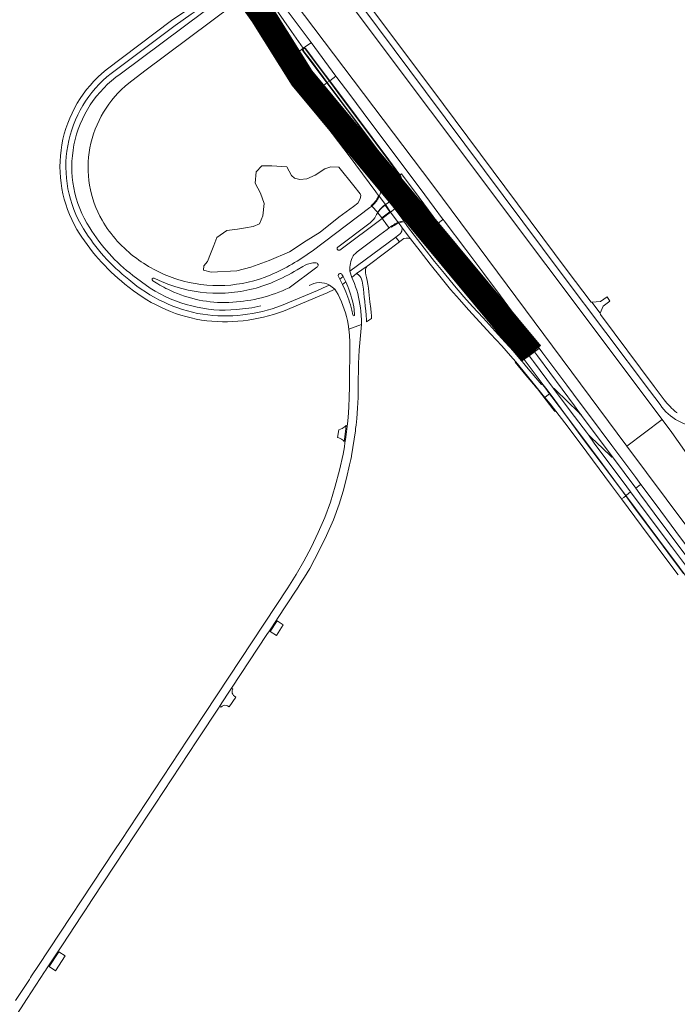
# Model space of a CAD drawing. Header units: metres. Extents: x 166325 to 190320, y 381923 to 404576.
# Tile 255 of 256: x 175236 to 175623, y 384067 to 384647. Entities that reach past the tile are written whole.
import ezdxf

# ---------------------------------------------------------------- set-up
doc = ezdxf.new("R2010")
doc.units = ezdxf.units.M
for name, color, linetype, lineweight in [('B-WE-OG-WATER_KANAAL-GV', 8, 'Continuous', 18), ('B-WE-OG-WATER_MEER-GV', 8, 'Continuous', 18), ('B-WE-VH-VERHARDING_ASFALT-GV', 8, 'Continuous', 18), ('B-WE-VH-VERHARDING_BETON-GV', 8, 'Continuous', 18), ('B-WE-VH-VERHARDING_BETONSTRAATSTEEN-GV', 8, 'Continuous', 18), ('B-WE-VH-VERHARDING_FUNDERING_ZAND-GV', 8, 'Continuous', 18), ('B-WE-VH-VERHARDING_N-WEG', 8, 'Continuous', 18)]:
    doc.layers.add(name, color=color, linetype=linetype, lineweight=lineweight)

msp = doc.modelspace()

# ---------------------------------------------------------------- linework, layer by layer
at = {"layer": 'B-WE-OG-WATER_KANAAL-GV', "flags": 128}
for points in [[(175409.635, 384684.626), (175395.93, 384702.923), (175388.437, 384712.927), (175331.845, 384788.48), (175300.935, 384787.103), (175369.981, 384694.603), (175397.717, 384657.461), (175479.35, 384549.446), (175593.64, 384395.996), (175614.488, 384411.641)], [(175620.298, 384403.898), (175614.488, 384411.641), (175593.64, 384395.996), (175628.445, 384349.332), (175661.073, 384314.203), (175662.992, 384315.563), (175663.766, 384314.524), (175665.712, 384311.915), (175665.893, 384311.672), (175665.415, 384311.327), (175669.775, 384312.379), (175671.669, 384316.005), (175671.182, 384315.647), (175671.011, 384315.874), (175669.092, 384318.464), (175668.601, 384319.263), (175668.38, 384319.623), (175669.47, 384320.48), (175667.205, 384325.203), (175666.818, 384326.011), (175664.99, 384329.824), (175670.246, 384333.254), (175667.328, 384337.431), (175642.648, 384372.219)]]:
    msp.add_lwpolyline(points, close=True, dxfattribs=at)
at = {"layer": 'B-WE-OG-WATER_MEER-GV', "flags": 128}
msp.add_lwpolyline([(175436.693, 384544.469), (175432.874, 384549.226), (175424.154, 384560.089), (175419.439, 384560.275), (175415.894, 384559.11), (175410.164, 384555.419), (175405.26, 384553.185), (175401.181, 384552.943), (175397.879, 384553.574), (175396.276, 384555.176), (175393.363, 384560.275), (175384.671, 384561.003), (175378.747, 384560.906), (175375.445, 384557.41), (175374.862, 384550.806), (175377.873, 384544.882), (175380.106, 384538.666), (175379.232, 384531.48), (175377.29, 384526.818), (175373.697, 384525.264), (175369.035, 384524.39), (175364.47, 384523.71), (175358.061, 384522.933), (175352.136, 384518.66), (175350.388, 384514.096), (175348.543, 384509.143), (175346.795, 384504.675), (175344.61, 384502.15), (175344.319, 384499.48), (175348.932, 384498.266), (175363.985, 384499.043), (175372.191, 384501.228), (175383.117, 384505.21), (175395.062, 384510.308), (175404.92, 384516.767), (175413.029, 384521.962), (175424.1, 384530.703), (175432.744, 384536.967), (175435.293, 384539.006), (175436.653, 384541.41), (175436.968, 384543.449)], close=True, dxfattribs=at)
at = {"layer": 'B-WE-VH-VERHARDING_ASFALT-GV', "flags": 128}
for points in [[(175382.034, 384667.918), (175377.791, 384673.663), (175372.466, 384680.734), (175371.56, 384681.947), (175368.399, 384686.251), (175362.676, 384693.919), (175362.264, 384693.615), (175359.933, 384691.893), (175359.555, 384691.613), (175365.14, 384684.05), (175368.692, 384679.19), (175379.555, 384664.03), (175396.293, 384640.024), (175403.12, 384630.131), (175404.137, 384630.861), (175404.447, 384631.084), (175404.762, 384631.311), (175407.342, 384633.164), (175407.711, 384633.43), (175384.728, 384664.309)], [(175399.317, 384627.319), (175398.273, 384628.732), (175391.499, 384638.626), (175387.914, 384643.813), (175387.275, 384643.513), (175388.892, 384640.869), (175390.327, 384638.398), (175391.775, 384635.742), (175392.024, 384635.268), (175395.609, 384628.436), (175395.998, 384627.694), (175398.703, 384622.62), (175400.256, 384619.757), (175401.791, 384617.27), (175403.627, 384614.501), (175405.313, 384612.195), (175410.762, 384605.013), (175414.058, 384607.482), (175407.753, 384615.912)], [(175414.058, 384607.482), (175417.073, 384609.74), (175410.524, 384618.476), (175403.131, 384628.32), (175402.675, 384629.032), (175402.655, 384629.584), (175402.81, 384629.86), (175403.12, 384630.131), (175401.826, 384629.174), (175399.317, 384627.319), (175407.753, 384615.912)], [(175418.739, 384610.987), (175422.384, 384613.717), (175407.711, 384633.43), (175407.342, 384633.164), (175404.762, 384631.311), (175404.447, 384631.084), (175404.137, 384630.861), (175403.12, 384630.131), (175403.216, 384630.169), (175403.531, 384630.295), (175403.904, 384630.313), (175404.137, 384630.247), (175404.379, 384630.055), (175404.564, 384629.88), (175413.181, 384618.389)], [(175422.384, 384613.717), (175418.739, 384610.987), (175434.548, 384589.935), (175453.569, 384564.471), (175460.064, 384555.611), (175460.895, 384556.233), (175460.979, 384556.121), (175471.375, 384542.28), (175482.445, 384527.381), (175482.586, 384527.174), (175485.131, 384529.092), (175485.495, 384529.366), (175485.233, 384529.713), (175480.322, 384536.316), (175474.721, 384543.847), (175466.012, 384555.506), (175442.386, 384586.96), (175430.491, 384602.837), (175422.986, 384612.908)], [(175414.058, 384607.482), (175410.762, 384605.013), (175410.91, 384604.818), (175416.072, 384598.014), (175424.629, 384586.637), (175444.081, 384560.503), (175445.988, 384558.15), (175446.32, 384558.398), (175448.841, 384560.285), (175449.072, 384560.458), (175447.785, 384562.179), (175447.436, 384562.651), (175438.688, 384574.356), (175436.975, 384576.775), (175427.409, 384589.57), (175417.885, 384602.365)], [(175417.073, 384609.74), (175414.058, 384607.482), (175417.885, 384602.365), (175427.409, 384589.57), (175436.975, 384576.775), (175438.688, 384574.356), (175447.436, 384562.651), (175447.785, 384562.179), (175449.072, 384560.458), (175452.386, 384556.031), (175458.415, 384547.966), (175459.092, 384547.025), (175462.518, 384542.441), (175463.027, 384541.756), (175463.332, 384541.487), (175465.527, 384538.646), (175466.364, 384537.443), (175469.989, 384532.622), (175474.46, 384526.629), (175477.092, 384523.034), (175479.616, 384524.936), (175468.231, 384540.184), (175467.608, 384540.98), (175462.226, 384548.192), (175461.57, 384549.08), (175459.243, 384552.221), (175459.094, 384552.419), (175459.638, 384552.83), (175445.187, 384572.221), (175421.13, 384604.329)], [(175407.179, 384602.318), (175406.013, 384601.443), (175404.784, 384600.52), (175411.701, 384591.192), (175413.866, 384588.272), (175430.088, 384566.823), (175445.84, 384545.656), (175446.324, 384545.124), (175446.908, 384544.337), (175447.539, 384543.549), (175447.91, 384543.14), (175448.477, 384544.453), (175448.677, 384545.109), (175448.967, 384546.311), (175448.456, 384546.879), (175447.197, 384548.614), (175446.119, 384550.17), (175432.328, 384568.815), (175416.106, 384590.343)], [(175449.072, 384560.458), (175448.841, 384560.285), (175446.32, 384558.398), (175445.988, 384558.15), (175446.604, 384557.273), (175447.014, 384556.592), (175447.38, 384555.886), (175447.788, 384555.137), (175448.075, 384554.366), (175448.351, 384553.634), (175448.614, 384552.786), (175448.84, 384551.931), (175448.988, 384551.148), (175449.088, 384550.37), (175449.135, 384549.628), (175449.139, 384548.777), (175449.097, 384547.929), (175449.073, 384547.086), (175448.967, 384546.311), (175454.034, 384539.596), (175454.263, 384539.669), (175454.572, 384539.804), (175454.992, 384539.956), (175455.746, 384540.192), (175456.48, 384540.385), (175456.889, 384540.467), (175457.273, 384540.51), (175457.563, 384540.498), (175458.032, 384540.442), (175458.389, 384540.284), (175458.732, 384540.073), (175458.991, 384539.764), (175459.237, 384539.951), (175462.518, 384542.441), (175459.092, 384547.025), (175458.415, 384547.966), (175452.386, 384556.031)], [(175536.247, 384449.175), (175539.268, 384451.428), (175522.731, 384473.606), (175510.28, 384490.245), (175496.684, 384508.445), (175491.766, 384514.826), (175482.767, 384526.909), (175482.586, 384527.174), (175482.445, 384527.381), (175471.375, 384542.28), (175460.979, 384556.121), (175460.895, 384556.233), (175460.064, 384555.611), (175460.606, 384554.661), (175461.021, 384553.548), (175460.847, 384552.863), (175460.398, 384552.536), (175460.212, 384552.473), (175459.946, 384552.571), (175459.638, 384552.83), (175459.094, 384552.419), (175459.243, 384552.221), (175461.57, 384549.08), (175462.226, 384548.192), (175467.608, 384540.98), (175468.231, 384540.184), (175479.616, 384524.936), (175500.69, 384496.712), (175516.883, 384475.024), (175533.418, 384452.922), (175534.006, 384452.17)], [(175447.91, 384543.14), (175447.574, 384542.426), (175447.271, 384541.702), (175446.939, 384541.156), (175446.426, 384540.282), (175445.933, 384539.675), (175445.363, 384538.95), (175444.699, 384538.291), (175444.073, 384537.711), (175443.572, 384537.224), (175446.961, 384533.417), (175447.57, 384534.42), (175448.24, 384535.27), (175448.952, 384536.042), (175450.256, 384537.264), (175451.491, 384538.133)], [(175448.967, 384546.311), (175448.677, 384545.109), (175448.477, 384544.453), (175447.91, 384543.14), (175451.491, 384538.133), (175453.677, 384539.484), (175453.857, 384539.539), (175454.034, 384539.596)], [(175462.518, 384542.441), (175459.237, 384539.951), (175458.991, 384539.764), (175459.139, 384539.389), (175459.164, 384539.02), (175459.103, 384538.633), (175459.02, 384538.288), (175458.8, 384537.908), (175458.343, 384537.24), (175457.873, 384536.636), (175457.482, 384536.223), (175457.133, 384535.895), (175456.991, 384535.843), (175456.871, 384535.872), (175457.138, 384535.67), (175462.406, 384528.523), (175463.309, 384528.664), (175464.253, 384528.69), (175465.041, 384528.599), (175465.889, 384528.575), (175466.723, 384528.516), (175467.601, 384528.337), (175468.328, 384528.135), (175469.11, 384527.906), (175469.85, 384527.656), (175470.605, 384527.32), (175471.368, 384526.959), (175472.138, 384526.522), (175472.835, 384526.075), (175473.449, 384525.634), (175474.067, 384525.104), (175474.642, 384524.58), (175475.276, 384523.952), (175475.781, 384523.363), (175476.438, 384522.55), (175477.092, 384523.034), (175474.46, 384526.629), (175469.989, 384532.622), (175466.364, 384537.443), (175465.527, 384538.646), (175463.332, 384541.487), (175463.027, 384541.756)], [(175454.034, 384539.596), (175453.857, 384539.539), (175453.677, 384539.484), (175451.491, 384538.133), (175454.538, 384533.676), (175457.138, 384535.67), (175456.871, 384535.872), (175454.252, 384539.354), (175454.2, 384539.444)], [(175457.138, 384535.67), (175454.538, 384533.676), (175458.95, 384527.573), (175459.233, 384527.687), (175460.688, 384528.15), (175462.406, 384528.523)], [(175454.538, 384533.676), (175449.552, 384529.926), (175449.741, 384529.671), (175450.52, 384528.622), (175451.473, 384527.337), (175451.625, 384527.133), (175453.539, 384524.554), (175453.695, 384524.344), (175454.773, 384525.149), (175455.592, 384525.737), (175456.41, 384526.281), (175457.087, 384526.682), (175457.799, 384527.016), (175458.419, 384527.358), (175458.95, 384527.573)], [(175461.335, 384524.517), (175461.196, 384522.558), (175460.622, 384521.392), (175460.415, 384521.12), (175458.625, 384519.769), (175457.642, 384519.027), (175458.7, 384517.6), (175459.741, 384516.198), (175460.091, 384516.46), (175460.754, 384516.959), (175460.791, 384516.987), (175462.363, 384518.17), (175463.821, 384518.44), (175464.963, 384518.417), (175465.72, 384518.186), (175466.366, 384517.927)], [(175463.759, 384526.304), (175463.198, 384527.118), (175462.55, 384528.005), (175460.948, 384527.701), (175459.45, 384527.22), (175460.602, 384525.641), (175461.335, 384524.517), (175466.366, 384517.927), (175471.955, 384510.643), (175477.888, 384502.963), (175484.389, 384494.915), (175489.949, 384488.159), (175495.095, 384482.292), (175500.536, 384476.188), (175507.174, 384468.947), (175513.44, 384462.118), (175520.039, 384454.894), (175525.221, 384449.179), (175528.347, 384445.65), (175545.495, 384424.646), (175546.63, 384425.494), (175548.256, 384426.708), (175547.209, 384428.075), (175545.735, 384430.023), (175544.284, 384431.92), (175543.828, 384432.461), (175543.501, 384432.216), (175534.614, 384442.688), (175530.451, 384447.629), (175526.958, 384451.79), (175522.089, 384457.191), (175516.114, 384463.7), (175509.028, 384471.417), (175502.841, 384478.191), (175497.781, 384483.853), (175492.175, 384490.278), (175486.222, 384497.463), (175480.513, 384504.649), (175474.289, 384512.475), (175464.615, 384525.233)], [(175479.616, 384524.936), (175477.092, 384523.034), (175476.438, 384522.55), (175476.021, 384522.198), (175476.171, 384522.018), (175478.68, 384519.014), (175481.249, 384515.736), (175489.146, 384505.33), (175500.647, 384490.33), (175510.431, 384477.407), (175521.867, 384462.355), (175530.744, 384450.363), (175533.283, 384446.964), (175533.686, 384447.266), (175536.247, 384449.175), (175534.006, 384452.17), (175533.418, 384452.922), (175516.883, 384475.024), (175500.69, 384496.712)], [(175485.495, 384529.366), (175485.131, 384529.092), (175482.586, 384527.174), (175482.767, 384526.909), (175491.766, 384514.826), (175496.684, 384508.445), (175510.28, 384490.245), (175522.731, 384473.606), (175539.268, 384451.428), (175541.719, 384453.256), (175542.122, 384453.556), (175539.064, 384457.644), (175530.626, 384468.978), (175519.209, 384484.36), (175509.406, 384497.475), (175498.867, 384511.594), (175486.119, 384528.541)], [(175459.741, 384516.198), (175458.7, 384517.6), (175457.642, 384519.027), (175430.629, 384498.832), (175431.81, 384495.287), (175434.521, 384497.477), (175440.7, 384501.96), (175442.088, 384502.934)], [(175426.713, 384495.754), (175424.678, 384494.289), (175426.214, 384491.08), (175428.267, 384492.584)], [(175550.522, 384429.87), (175538.785, 384445.776), (175538.193, 384446.574), (175536.247, 384449.175), (175533.686, 384447.266), (175533.283, 384446.964), (175544.428, 384432.048), (175545.907, 384430.142), (175547.333, 384428.193), (175549.688, 384425.093), (175558.255, 384413.631), (175568.405, 384400.035), (175579.311, 384385.412), (175589.471, 384371.799), (175593.141, 384366.864), (175593.472, 384367.11), (175595.96, 384368.962), (175591.49, 384374.929), (175574.931, 384397.131), (175571.075, 384402.646), (175569.872, 384404.23), (175567.951, 384406.707), (175560.385, 384416.795)], [(175539.268, 384451.428), (175536.247, 384449.175), (175538.193, 384446.574), (175538.785, 384445.776), (175550.522, 384429.87), (175551.002, 384429.91), (175551.774, 384429.032), (175565.418, 384415.764), (175566.12, 384415.024), (175566.721, 384414.267), (175567.377, 384413.432), (175562.944, 384419.668), (175541.074, 384449.007)], [(175566.229, 384421.237), (175558.38, 384431.755), (175544.27, 384450.684), (175542.122, 384453.556), (175541.719, 384453.256), (175539.268, 384451.428), (175541.074, 384449.007), (175562.944, 384419.668), (175567.377, 384413.432), (175585.21, 384389.564), (175598.929, 384371.173), (175601.52, 384373.102), (175601.964, 384373.432), (175598.989, 384377.42), (175584.856, 384396.27), (175571.639, 384413.987)], [(175548.256, 384426.708), (175546.63, 384425.494), (175545.495, 384424.646), (175548.534, 384420.924), (175551.857, 384416.58), (175557.228, 384409.601), (175566.176, 384397.658), (175584.742, 384372.765), (175590.659, 384364.838), (175591.919, 384365.781), (175593.075, 384366.647), (175589.335, 384371.702), (175579.168, 384385.304), (175568.266, 384399.912), (175558.127, 384413.539), (175549.565, 384424.998)], [(175567.377, 384413.432), (175566.721, 384414.267), (175566.12, 384415.024), (175565.418, 384415.764), (175551.774, 384429.032), (175551.002, 384429.91), (175550.522, 384429.87), (175560.385, 384416.795), (175567.951, 384406.707), (175569.872, 384404.23), (175571.075, 384402.646), (175573.336, 384400.454), (175575.617, 384398.266), (175584.108, 384390.207), (175584.93, 384389.418), (175585.21, 384389.564)]]:
    msp.add_lwpolyline(points, close=True, dxfattribs=at)
for points in [[(175478.361, 384607.03), (175422.056, 384682.057), (175421.96, 384681.999), (175421.775, 384681.889), (175419.096, 384679.862), (175475.208, 384604.668), (175555.549, 384497.006), (175606.962, 384428.738), (175613.299, 384420.383)], [(175355.927, 384662.928), (175353.849, 384665.836), (175353.691, 384666.022), (175351.735, 384664.562), (175350.001, 384663.194), (175348.047, 384661.788), (175345.109, 384659.675), (175335.079, 384653.007), (175325.607, 384646.365), (175286.996, 384617.392)], [(175384.122, 384648.516), (175385.757, 384646.009), (175387.275, 384643.513), (175387.914, 384643.813), (175391.499, 384638.626), (175398.273, 384628.732), (175399.317, 384627.319), (175401.826, 384629.174), (175403.12, 384630.131), (175396.293, 384640.024), (175379.555, 384664.03)], [(175289.967, 384615.321), (175327.76, 384643.565), (175337.109, 384650.155), (175347.083, 384656.789), (175353.514, 384661.182), (175355.927, 384662.928)], [(175300.342, 384609.613), (175309.763, 384616.741), (175361.586, 384655.401), (175357.186, 384661.275), (175295.352, 384614.969)], [(175376.78, 384648.796), (175378.489, 384646.078), (175380.02, 384643.38), (175382.589, 384638.557), (175385.414, 384632.945), (175388.237, 384627.119), (175389.34, 384624.887), (175390.632, 384622.208), (175392.194, 384619.2), (175393.845, 384616.283), (175395.296, 384613.895), (175397.799, 384610.126), (175400.229, 384606.662), (175404.784, 384600.52), (175406.013, 384601.443), (175407.179, 384602.318), (175402.803, 384608.189), (175400.721, 384611.066), (175397.763, 384615.518), (175396.448, 384617.713), (175394.348, 384621.59), (175393.125, 384623.891), (175392.19, 384625.727), (175390.724, 384628.801), (175387.851, 384634.759), (175385.146, 384640.058), (175382.61, 384644.78), (175380.994, 384647.732)], [(175615.698, 384423.209), (175609.819, 384431.013), (175578.176, 384473.511), (175578, 384474.13), (175573.01, 384480.757), (175572.686, 384480.734), (175558.621, 384499.296), (175478.361, 384607.03)], [(175445.925, 384531.569), (175446.262, 384532.277), (175446.961, 384533.417), (175443.572, 384537.224), (175442.912, 384536.722), (175442.434, 384536.358), (175408.306, 384510.677)], [(175432.538, 384507.907), (175433.116, 384508.649), (175433.639, 384509.189), (175434.923, 384510.244), (175448.301, 384520.316), (175452.545, 384523.486), (175453.695, 384524.344), (175453.539, 384524.554), (175451.625, 384527.133), (175451.473, 384527.337), (175450.52, 384528.622), (175449.741, 384529.671), (175449.552, 384529.926), (175424.715, 384511.372)], [(175423.416, 384512.993), (175442.549, 384527.428)], [(175399.468, 384499.616), (175402.861, 384501.688)], [(175408.762, 384503.787), (175410.332, 384503.858)], [(175302.811, 384496.441), (175313.036, 384488.949)], [(175427.521, 384488.158), (175426.214, 384491.08), (175424.678, 384494.289), (175423.889, 384495.694)], [(175425.942, 384496.937), (175426.713, 384495.754)], [(175426.713, 384495.754), (175428.267, 384492.584), (175429.302, 384489.914)], [(175433.214, 384491.67), (175431.81, 384495.287), (175430.629, 384498.832)], [(175391.474, 384475.437), (175412.555, 384484.114), (175417.189, 384486.133), (175421.741, 384488.389), (175418.528, 384490.773), (175417.067, 384490.104), (175411.461, 384487.537), (175390.329, 384478.762)], [(175418.528, 384490.773), (175421.741, 384488.389), (175423.661, 384485.142)], [(175429.523, 384467.664), (175429.967, 384464.845), (175437.394, 384467.606), (175437.362, 384470.245), (175437.254, 384472.767), (175437.024, 384475.329)], [(175230.55, 384055.279), (175240.54, 384070.892), (175250.666, 384086.417), (175251.293, 384087.37), (175251.922, 384088.323), (175261.238, 384102.439), (175272.493, 384119.494), (175275.179, 384123.564), (175276.273, 384125.221), (175279.223, 384129.691), (175298.296, 384158.592), (175299.082, 384159.783), (175303.169, 384165.976), (175305.934, 384170.165), (175312.41, 384179.978), (175315.899, 384185.265), (175340.515, 384222.565), (175341.294, 384223.745), (175353.541, 384242.303), (175353.785, 384242.673), (175358.586, 384249.947), (175360.931, 384253.5), (175381.717, 384284.997), (175383.196, 384287.237), (175387.272, 384293.413), (175387.991, 384294.503), (175398.953, 384311.113), (175399.151, 384311.414), (175400.77, 384313.878), (175402.354, 384316.365), (175403.902, 384318.875), (175406.904, 384323.98), (175409.76, 384329.168), (175412.468, 384334.435), (175416.908, 384343.336), (175420.875, 384352.457), (175424.358, 384361.774), (175426.557, 384369.42), (175428.581, 384377.115), (175430.427, 384384.854), (175430.793, 384386.483), (175431.15, 384388.114), (175431.498, 384389.747), (175431.588, 384390.174), (175432.416, 384395.06), (175433.158, 384399.959), (175433.814, 384404.871), (175433.989, 384406.302), (175434.217, 384408.261), (175434.43, 384410.222), (175434.629, 384412.185), (175435.124, 384418.376), (175435.388, 384424.582), (175435.419, 384430.793), (175435.571, 384444.599), (175436.12, 384452.458), (175437.394, 384467.606), (175429.967, 384464.845), (175430.29, 384461.329), (175430.471, 384457.148), (175430.269, 384430.823), (175430.229, 384424.796), (175429.972, 384418.774), (175429.499, 384412.765), (175429.115, 384408.997), (175428.586, 384404.444), (175427.986, 384399.9), (175427.686, 384397.871), (175427.34, 384395.527), (175426.628, 384391.164), (175424.428, 384381.696), (175421.927, 384372.303), (175419.128, 384362.995), (175415.769, 384353.935), (175411.982, 384345.045), (175407.777, 384336.345), (175403.516, 384328.224), (175398.908, 384320.295), (175393.96, 384312.573), (175338.213, 384228.118), (175335.145, 384223.471), (175295.807, 384163.876), (175291.705, 384157.661), (175247.233, 384090.288), (175243.159, 384084.116), (175242.481, 384083.088), (175241.807, 384082.065), (175233.72, 384069.659)], [(175623.445, 384415.466), (175623.05, 384415.728)], [(175633.401, 384325.031), (175614.403, 384350.445), (175601.45, 384367.795), (175598.929, 384371.173), (175585.21, 384389.564), (175584.93, 384389.418), (175584.108, 384390.207), (175575.617, 384398.266), (175573.336, 384400.454), (175571.075, 384402.646), (175574.931, 384397.131), (175591.49, 384374.929), (175595.96, 384368.962), (175606.311, 384355.142), (175619.934, 384336.903), (175632.413, 384320.327)], [(175634.645, 384329.402), (175622.558, 384345.765), (175610.941, 384361.397), (175601.964, 384373.432), (175601.52, 384373.102), (175598.929, 384371.173), (175601.45, 384367.795), (175614.403, 384350.445), (175633.401, 384325.031)], [(175632.413, 384320.327), (175619.934, 384336.903), (175606.311, 384355.142), (175595.96, 384368.962), (175593.472, 384367.11), (175593.141, 384366.864), (175598.87, 384359.16), (175611.946, 384341.663), (175621.389, 384329.021), (175628.645, 384319.283)], [(175627.138, 384320.915), (175621.196, 384328.907), (175611.809, 384341.572), (175598.696, 384359.051), (175593.075, 384366.647), (175591.919, 384365.781), (175590.659, 384364.838), (175602.418, 384349.082), (175620.296, 384325.088), (175623.954, 384320.108)]]:
    msp.add_lwpolyline(points, dxfattribs=at)
at = {"layer": 'B-WE-VH-VERHARDING_ASFALT-GV'}
for points in [[(175286.996, 384617.392, 0.1815573), (175260.969, 384573.305)], [(175264.435, 384572.772, -0.1845311), (175289.967, 384615.321)], [(175295.352, 384614.969, 0.19413), (175268.056, 384573.238)], [(175277.48, 384571.468, -0.1775608), (175300.342, 384609.613)], [(175260.969, 384573.305, 0.1773489), (175269.821, 384523.508)], [(175273.721, 384523.739, -0.1857376), (175264.435, 384572.772)], [(175268.056, 384573.238, 0.1924872), (175277.326, 384524.486)], [(175284.591, 384528.842, -0.1752046), (175277.48, 384571.468)], [(175442.549, 384527.428, 0.1054714), (175445.925, 384531.569)], [(175277.326, 384524.486, 0.0929985), (175302.811, 384496.441)], [(175304.837, 384506.474, -0.1001629), (175284.591, 384528.842)], [(175269.821, 384523.508, 0.0900189), (175298.12, 384491.307)], [(175300.356, 384493.962, -0.08541), (175273.721, 384523.739)], [(175424.715, 384511.372, -0.9252695), (175423.416, 384512.993)], [(175408.306, 384510.677, -0.0544489), (175383.99, 384496.755)], [(175430.629, 384498.832, -0.1574086), (175432.538, 384507.907)], [(175329.188, 384494.025, -0.0821736), (175304.837, 384506.474)], [(175402.861, 384501.688, -0.1130181), (175408.762, 384503.787)], [(175383.99, 384496.755, -0.0885292), (175356.904, 384490.515)], [(175298.12, 384491.307, 0.13612), (175343.224, 384470.106)], [(175343.896, 384473.513, -0.1351085), (175300.356, 384493.962)], [(175356.904, 384490.515, -0.0853675), (175329.188, 384494.025)], [(175406.535, 384490.418, -0.2652401), (175418.528, 384490.773)], [(175429.302, 384489.914, -0.0501846), (175433.187, 384476.23)], [(175437.024, 384475.329, 0.0725892), (175433.214, 384491.67)], [(175313.036, 384488.949, 0.0850671), (175337.456, 384478.496)], [(175361.579, 384480.654, -0.1227551), (175326.949, 384486.633)], [(175394.754, 384489.195, -0.0978115), (175361.579, 384480.654)], [(175423.661, 384485.142, -0.0770208), (175429.523, 384467.664)], [(175431.688, 384475.902, 0.0460974), (175427.521, 384488.158)], [(175337.456, 384478.496, 0.0879287), (175363.818, 384476.332)], [(175390.329, 384478.762, -0.1269509), (175343.896, 384473.513)], [(175363.818, 384476.332, 0.0424889), (175378.094, 384478.552)], [(175343.224, 384470.106, 0.1261151), (175391.474, 384475.437)], [(175613.299, 384420.383, 0.2382172), (175637.683, 384407.019)], [(175623.05, 384415.728, -0.0613136), (175615.698, 384423.209)]]:
    msp.add_lwpolyline(points, format="xyb", dxfattribs=at)
at = {"layer": 'B-WE-VH-VERHARDING_BETON-GV', "flags": 128}
for points in [[(175417.288, 384609.901), (175418.497, 384610.806), (175404.226, 384629.745), (175403.863, 384629.949), (175403.518, 384629.945), (175403.224, 384629.746), (175403.039, 384629.367), (175403.029, 384628.974), (175403.724, 384627.975), (175407.919, 384622.462)], [(175418.497, 384610.806), (175417.288, 384609.901), (175432.094, 384590.048), (175452.38, 384562.996), (175460, 384552.874), (175460.27, 384552.872), (175460.587, 384553.048), (175460.688, 384553.609), (175460.034, 384555.188), (175445.662, 384574.519), (175426.299, 384600.452)], [(175454.263, 384539.669), (175454.034, 384539.596), (175454.2, 384539.444), (175454.252, 384539.354), (175456.871, 384535.872), (175456.991, 384535.843), (175457.133, 384535.895), (175457.482, 384536.223), (175457.873, 384536.636), (175458.343, 384537.24), (175458.8, 384537.908), (175459.02, 384538.288), (175459.103, 384538.633), (175459.164, 384539.02), (175459.139, 384539.389), (175458.991, 384539.764), (175458.732, 384540.073), (175458.389, 384540.284), (175458.032, 384540.442), (175457.563, 384540.498), (175457.273, 384540.51), (175456.889, 384540.467), (175456.48, 384540.385), (175455.746, 384540.192), (175454.992, 384539.956), (175454.572, 384539.804)], [(175440.7, 384501.96), (175434.521, 384497.477), (175435.379, 384496.926), (175435.817, 384496.584), (175436.432, 384495.968), (175436.967, 384495.202), (175437.5, 384494.168), (175437.852, 384493.071), (175438.236, 384490.746), (175438.569, 384488.346), (175438.833, 384485.879), (175439.064, 384483.586), (175439.367, 384480.975), (175439.639, 384478.334), (175439.951, 384475.629), (175440.191, 384472.962), (175440.304, 384470.325), (175440.319, 384469.017), (175443.332, 384471.146), (175443.238, 384472.776), (175443.077, 384474.435), (175442.84, 384476.996), (175442.426, 384480.854), (175441.767, 384486.671), (175441.528, 384488.934), (175441.203, 384491.188), (175440.836, 384493.396), (175440.454, 384495.113), (175440.069, 384496.779), (175439.841, 384497.848), (175439.723, 384498.887), (175439.715, 384499.775), (175439.999, 384500.807)]]:
    msp.add_lwpolyline(points, close=True, dxfattribs=at)
at = {"layer": 'B-WE-VH-VERHARDING_BETONSTRAATSTEEN-GV', "flags": 128}
for points in [[(175445.988, 384558.15), (175445.56, 384557.722), (175446.129, 384556.95), (175446.585, 384556.299), (175446.974, 384555.593), (175447.333, 384554.884), (175447.647, 384554.167), (175447.891, 384553.413), (175448.13, 384552.642), (175448.306, 384551.887), (175448.465, 384551.119), (175448.588, 384550.339), (175448.623, 384549.589), (175448.634, 384548.768), (175448.601, 384547.995), (175448.526, 384547.018), (175448.456, 384546.879), (175448.967, 384546.311), (175449.073, 384547.086), (175449.097, 384547.929), (175449.139, 384548.777), (175449.135, 384549.628), (175449.088, 384550.37), (175448.988, 384551.148), (175448.84, 384551.931), (175448.614, 384552.786), (175448.351, 384553.634), (175448.075, 384554.366), (175447.788, 384555.137), (175447.38, 384555.886), (175447.014, 384556.592), (175446.604, 384557.273)], [(175447.91, 384543.14), (175447.539, 384543.549), (175446.763, 384541.93), (175446.389, 384541.217), (175445.991, 384540.582), (175445.468, 384539.953), (175444.998, 384539.371), (175444.454, 384538.786), (175443.825, 384538.247), (175443.186, 384537.66), (175443.572, 384537.224), (175444.073, 384537.711), (175444.699, 384538.291), (175445.363, 384538.95), (175445.933, 384539.675), (175446.426, 384540.282), (175446.939, 384541.156), (175447.271, 384541.702), (175447.574, 384542.426)], [(175447.064, 384533.278), (175449.334, 384530.219), (175454.124, 384533.877), (175451.354, 384537.823), (175449.651, 384536.465), (175448.636, 384535.448), (175447.623, 384534.174), (175447.171, 384533.478)], [(175457.039, 384536.038), (175457.673, 384536.747), (175458.172, 384537.348), (175458.614, 384538.001), (175458.917, 384538.635), (175458.962, 384538.926), (175458.945, 384539.325), (175458.841, 384539.546), (175458.622, 384539.923), (175458.363, 384540.115), (175458.013, 384540.234), (175457.289, 384540.303), (175456.573, 384540.201), (175455.816, 384540.027), (175455.057, 384539.815), (175454.406, 384539.504)], [(175462.55, 384528.005), (175462.406, 384528.523), (175460.688, 384528.15), (175459.233, 384527.687), (175458.95, 384527.573), (175458.419, 384527.358), (175457.799, 384527.016), (175457.087, 384526.682), (175456.41, 384526.281), (175455.592, 384525.737), (175454.773, 384525.149), (175455.079, 384524.779), (175455.892, 384525.314), (175456.746, 384525.897), (175457.615, 384526.387), (175458.531, 384526.842), (175459.45, 384527.22), (175460.948, 384527.701)], [(175462.406, 384528.523), (175462.55, 384528.005), (175463.484, 384528.114), (175464.251, 384528.127), (175465.859, 384528.074), (175466.621, 384527.957), (175467.382, 384527.847), (175468.193, 384527.658), (175468.963, 384527.458), (175469.681, 384527.151), (175470.4, 384526.823), (175471.129, 384526.456), (175471.797, 384526.099), (175472.472, 384525.679), (175473.123, 384525.219), (175473.739, 384524.714), (175474.27, 384524.209), (175474.833, 384523.619), (175475.352, 384523.052), (175476.021, 384522.198), (175476.438, 384522.55), (175475.781, 384523.363), (175475.276, 384523.952), (175474.642, 384524.58), (175474.067, 384525.104), (175473.449, 384525.634), (175472.835, 384526.075), (175472.138, 384526.522), (175471.368, 384526.959), (175470.605, 384527.32), (175469.85, 384527.656), (175469.11, 384527.906), (175468.328, 384528.135), (175467.601, 384528.337), (175466.723, 384528.516), (175465.889, 384528.575), (175465.041, 384528.599), (175464.253, 384528.69), (175463.309, 384528.664)], [(175583.75, 384481.213), (175582.049, 384483.834), (175578.12, 384481.007), (175573.01, 384480.757), (175578, 384474.13), (175579.849, 384478.334)], [(175533.283, 384446.964), (175530.744, 384450.363), (175530.451, 384447.629), (175534.614, 384442.688), (175543.501, 384432.216), (175543.828, 384432.461), (175544.284, 384431.92), (175544.428, 384432.048)], [(175528.347, 384445.65), (175527.942, 384445.311), (175534.242, 384437.771), (175539.882, 384430.989), (175540.323, 384430.503), (175541.05, 384429.586), (175546.198, 384423.007), (175550.101, 384417.899), (175550.831, 384416.955), (175550.848, 384416.933), (175551.401, 384416.23), (175551.857, 384416.58), (175548.534, 384420.924), (175545.495, 384424.646)], [(175391.381, 384290.661), (175387.771, 384293.079), (175383.694, 384286.903), (175387.318, 384284.476)], [(175360.931, 384253.5), (175358.586, 384249.947), (175353.785, 384242.673), (175354.319, 384242.394), (175354.533, 384242.282), (175355.321, 384242.933), (175356.246, 384243.248), (175356.994, 384243.429), (175357.873, 384243.338), (175358.511, 384243.073), (175359.567, 384242.4), (175363.381, 384248.173), (175362.583, 384248.725), (175361.98, 384249.242), (175361.559, 384249.875), (175361.284, 384250.576), (175361.194, 384251.339), (175361.278, 384252.075), (175361.595, 384252.795), (175361.354, 384253.051)], [(175262.854, 384095.839), (175259.193, 384098.25), (175253.459, 384089.563), (175257.127, 384087.143)]]:
    msp.add_lwpolyline(points, close=True, dxfattribs=at)
for points in [[(175424.715, 384511.372), (175449.552, 384529.926), (175449.334, 384530.219), (175447.064, 384533.278), (175446.961, 384533.417), (175446.262, 384532.277), (175445.925, 384531.569)], [(175394.754, 384489.195), (175411.059, 384501.176)], [(175423.889, 384495.694), (175424.678, 384494.289), (175426.713, 384495.754), (175425.942, 384496.937)], [(175314.461, 384493.27), (175317.482, 384491.383)], [(175328.107, 384489.653), (175323.437, 384491.326), (175318.318, 384493.385), (175315.247, 384494.75)], [(175429.302, 384489.914), (175428.267, 384492.584), (175426.214, 384491.08), (175427.521, 384488.158)], [(175431.688, 384475.902), (175432.303, 384473.131)], [(175433.355, 384473.277), (175433.187, 384476.23)]]:
    msp.add_lwpolyline(points, dxfattribs=at)
at = {"layer": 'B-WE-VH-VERHARDING_BETONSTRAATSTEEN-GV'}
for points in [[(175411.059, 384501.176, 0.8347384), (175410.332, 384503.858)], [(175399.468, 384499.616, -0.0310525), (175385.697, 384492.604)], [(175425.942, 384496.937, 0.9666989), (175423.889, 384495.694)], [(175315.247, 384494.75, 0.9321829), (175314.461, 384493.27)], [(175317.482, 384491.383, 0.0409982), (175326.949, 384486.633)], [(175357.207, 384486.041, -0.0861885), (175328.107, 384489.653)], [(175385.697, 384492.604, -0.0903889), (175357.207, 384486.041)], [(175432.303, 384473.131, 0.9219732), (175433.355, 384473.277)]]:
    msp.add_lwpolyline(points, format="xyb", dxfattribs=at)
at = {"layer": 'B-WE-VH-VERHARDING_FUNDERING_ZAND-GV', "flags": 128}
msp.add_lwpolyline([(175423.247, 384401.019), (175424.156, 384400.77), (175425.657, 384399.94), (175426.921, 384399.159), (175427.2, 384398.689), (175427.392, 384399.983), (175427.991, 384404.518), (175428.418, 384408.196), (175428.169, 384407.91), (175427.312, 384407.117), (175426.055, 384406.37), (175424.027, 384405.581)], close=True, dxfattribs=at)
at = {"layer": 'B-WE-VH-VERHARDING_N-WEG', "const_width": 15, "flags": 128}
msp.add_lwpolyline([(175537.487, 384450.302), (175402.389, 384612.607), (175379.034, 384649.843), (175338.539, 384706.621), (175288.506, 384787.071), (174837.914, 385389.268), (174761.236, 385489.697), (174699.718, 385574.295), (174492.142, 385852.651), (174291.929, 386120.887)], dxfattribs=at)

doc.saveas('drawing.dxf')
